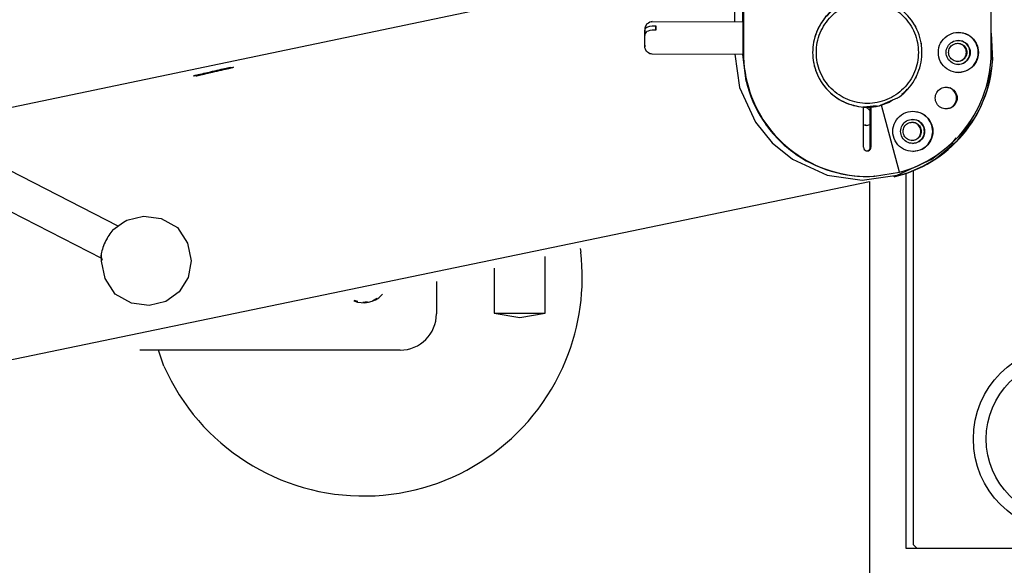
# Model space of a CAD drawing. Extents: x -1765 to 4890, y -3431 to 1272.
# Tile 9 of 111: x -1319 to -1251, y -1239 to -1201. Entities that reach past the tile are written whole.
import ezdxf

# ---------------------------------------------------------------- set-up
doc = ezdxf.new("R2010")
doc.units = 0
doc.layers.get('0').update_dxf_attribs({"linetype": 'CONTINUOUS'})
doc.layers.add('1', color=7, linetype='CONTINUOUS')

# ---------------------------------------------------------------- blocks, each defined once
blk = doc.blocks.new('CTH', base_point=(-1401.584, -1249.781))
at = {"color": 5, "linetype": 'CONTINUOUS'}
for p, q in [((-1269.089, -1192.807), (-1269.089, -1203.678)), ((-1252.094, -1203.678), (-1252.094, -1192.682)), ((-1269.687, -1201.567), (-1269.687, -1197.137)), ((-1269.13, -1201.565), (-1269.13, -1197.138)), ((-1275.853, -1201.997), (-1275.857, -1202.057)), ((-1275.828, -1201.947), (-1275.853, -1201.997)), ((-1275.832, -1202.081), (-1275.77, -1202)), ((-1275.735, -1201.744), (-1275.828, -1201.947)), ((-1275.77, -1202), (-1275.708, -1201.953)), ((-1275.608, -1201.665), (-1275.735, -1201.744)), ((-1275.708, -1201.953), (-1275.632, -1201.914)), ((-1275.632, -1201.914), (-1275.498, -1201.875)), ((-1275.498, -1201.594), (-1275.608, -1201.665)), ((-1275.409, -1201.581), (-1275.498, -1201.594)), ((-1275.498, -1201.875), (-1275.351, -1201.861)), ((-1275.356, -1201.565), (-1275.409, -1201.581)), ((-1275.36, -1201.59), (-1269.108, -1201.565)), ((-1275.36, -1201.59), (-1275.356, -1201.565)), ((-1275.351, -1201.861), (-1275.101, -1201.861)), ((-1275.101, -1201.861), (-1275.104, -1202.161)), ((-1257.377, -1201.788), (-1257.294, -1201.894)), ((-1257.294, -1201.894), (-1257.258, -1202)), ((-1275.854, -1202.17), (-1275.862, -1202.887)), ((-1275.86, -1202.174), (-1275.862, -1202.359)), ((-1275.862, -1202.359), (-1275.862, -1202.836)), ((-1275.859, -1202.137), (-1275.86, -1202.174)), ((-1275.86, -1203.187), (-1275.852, -1202.47)), ((-1275.857, -1202.057), (-1275.859, -1202.137)), ((-1275.854, -1202.17), (-1275.832, -1202.081)), ((-1275.831, -1202.381), (-1275.852, -1202.47)), ((-1275.768, -1202.299), (-1275.831, -1202.381)), ((-1275.706, -1202.252), (-1275.768, -1202.299)), ((-1275.63, -1202.214), (-1275.706, -1202.252)), ((-1275.496, -1202.174), (-1275.63, -1202.214)), ((-1275.349, -1202.161), (-1275.496, -1202.174)), ((-1275.099, -1202.161), (-1275.349, -1202.161)), ((-1253.83, -1202.408), (-1254.35, -1202.305)), ((-1252.094, -1202.352), (-1251.995, -1204.238)), ((-1251.997, -1204.246), (-1252.094, -1202.395)), ((-1275.862, -1202.836), (-1275.862, -1202.887)), ((-1275.857, -1202.911), (-1275.862, -1202.887)), ((-1275.859, -1203.218), (-1275.86, -1203.187)), ((-1275.859, -1203.224), (-1275.859, -1203.218)), ((-1275.858, -1203.295), (-1275.859, -1203.224)), ((-1275.856, -1203.328), (-1275.858, -1203.295)), ((-1275.855, -1203.32), (-1275.856, -1203.328)), ((-1275.853, -1203.365), (-1275.855, -1203.32)), ((-1275.811, -1203.445), (-1275.853, -1203.365)), ((-1256.912, -1203.006), (-1256.894, -1203.061)), ((-1256.894, -1203.061), (-1256.894, -1203.14)), ((-1254.181, -1203.101), (-1254.403, -1203.057)), ((-1254.058, -1202.916), (-1254.365, -1202.855)), ((-1275.735, -1203.614), (-1275.811, -1203.445)), ((-1275.601, -1203.697), (-1275.735, -1203.614)), ((-1275.498, -1203.764), (-1275.601, -1203.697)), ((-1275.409, -1203.776), (-1275.498, -1203.764)), ((-1275.359, -1203.792), (-1275.409, -1203.776)), ((-1275.355, -1203.767), (-1275.359, -1203.792)), ((-1275.355, -1203.767), (-1269.111, -1203.792)), ((-1269.672, -1203.79), (-1269.35, -1206.085)), ((-1268.901, -1205.638), (-1269.117, -1203.792)), ((-1254.403, -1204.3), (-1254.181, -1204.255)), ((-1254.365, -1204.501), (-1254.058, -1204.44)), ((-1252.353, -1206.195), (-1252.026, -1204.585)), ((-1252.026, -1204.585), (-1251.997, -1204.246)), ((-1257.222, -1205.253), (-1257.294, -1205.462)), ((-1254.35, -1205.051), (-1253.83, -1204.948)), ((-1269.35, -1206.085), (-1268.262, -1208.465)), ((-1257.294, -1205.462), (-1257.351, -1205.536)), ((-1255.202, -1206.057), (-1254.937, -1206.109)), ((-1258.052, -1206.436), (-1258.229, -1206.552)), ((-1258.096, -1206.436), (-1258.141, -1206.466)), ((-1258.05, -1206.377), (-1258.096, -1206.436)), ((-1257.869, -1206.201), (-1258.052, -1206.436)), ((-1252.791, -1207.36), (-1252.371, -1206.263)), ((-1252.371, -1206.263), (-1252.353, -1206.195)), ((-1260.904, -1207.409), (-1260.376, -1207.355)), ((-1260.842, -1210.176), (-1260.842, -1207.419)), ((-1260.826, -1207.426), (-1260.842, -1207.423)), ((-1260.754, -1207.436), (-1260.842, -1207.433)), ((-1260.82, -1207.436), (-1260.842, -1207.435)), ((-1259.98, -1207.34), (-1260.826, -1207.426)), ((-1260.342, -1207.419), (-1260.384, -1207.419)), ((-1260.384, -1210.176), (-1260.384, -1207.419)), ((-1260.342, -1207.419), (-1260.342, -1210.176)), ((-1260.324, -1207.414), (-1259.874, -1207.336)), ((-1258.548, -1206.822), (-1259.746, -1207.331)), ((-1259.677, -1207.302), (-1259.663, -1207.299)), ((-1259.129, -1207.111), (-1259.665, -1207.299)), ((-1259.663, -1207.299), (-1259.665, -1207.299)), ((-1258.393, -1211.886), (-1259.622, -1207.299)), ((-1259.622, -1207.299), (-1259.621, -1207.299)), ((-1259.085, -1207.111), (-1259.621, -1207.299)), ((-1258.392, -1211.886), (-1259.621, -1207.299)), ((-1259.372, -1207.188), (-1259.386, -1207.202)), ((-1259.115, -1207.102), (-1259.145, -1207.101)), ((-1258.944, -1206.991), (-1259.129, -1207.111)), ((-1258.82, -1206.938), (-1259.085, -1207.111)), ((-1253.167, -1208.079), (-1252.791, -1207.36)), ((-1260.384, -1207.691), (-1260.532, -1207.535)), ((-1256.954, -1207.819), (-1257.474, -1207.716)), ((-1254.937, -1207.495), (-1255.202, -1207.548)), ((-1254.398, -1209.718), (-1253.203, -1208.131)), ((-1253.203, -1208.131), (-1253.167, -1208.079)), ((-1268.262, -1208.465), (-1267.126, -1209.863)), ((-1260.842, -1208.635), (-1260.635, -1208.677)), ((-1260.789, -1208.646), (-1260.666, -1208.636)), ((-1260.635, -1208.677), (-1260.384, -1208.627)), ((-1257.304, -1208.512), (-1257.527, -1208.468)), ((-1257.182, -1208.327), (-1257.489, -1208.266)), ((-1311.978, -1215.578), (-1324.308, -1209.265)), ((-1267.126, -1209.863), (-1265.727, -1210.999)), ((-1257.527, -1209.711), (-1257.304, -1209.666)), ((-1257.489, -1209.912), (-1257.182, -1209.851)), ((-1256.154, -1210.999), (-1254.755, -1209.863)), ((-1255.939, -1210.996), (-1254.416, -1209.737)), ((-1254.755, -1209.863), (-1254.49, -1209.536)), ((-1254.416, -1209.737), (-1254.398, -1209.718)), ((-1260.613, -1210.422), (-1260.538, -1210.407)), ((-1257.474, -1210.462), (-1256.954, -1210.359)), ((-1325.684, -1211.343), (-1313.119, -1217.789)), ((-1265.727, -1210.999), (-1263.347, -1212.088)), ((-1258.534, -1212.088), (-1256.154, -1210.999)), ((-1257.772, -1211.911), (-1256.725, -1211.457)), ((-1256.725, -1211.457), (-1255.971, -1211.02)), ((-1255.971, -1211.02), (-1255.939, -1210.996)), ((-1263.347, -1212.088), (-1260.94, -1212.425)), ((-1260.94, -1212.425), (-1258.534, -1212.088)), ((-1260.098, -1212.161), (-1260.14, -1212.161)), ((-1260.098, -1212.161), (-1258.393, -1211.886)), ((-1258.745, -1212.197), (-1257.772, -1211.911)), ((-1258.393, -1211.886), (-1258.392, -1211.886)), ((-1258.757, -1212.201), (-1258.745, -1212.197)), ((-1312.326, -1215.837), (-1311.616, -1215.309)), ((-1311.616, -1215.309), (-1311.483, -1215.247)), ((-1311.483, -1215.247), (-1311.38, -1215.185)), ((-1311.38, -1215.185), (-1310.241, -1214.906)), ((-1310.241, -1214.906), (-1309.029, -1215.069)), ((-1309.029, -1215.069), (-1307.911, -1215.683)), ((-1307.911, -1215.683), (-1307.221, -1216.756)), ((-1312.728, -1216.462), (-1312.736, -1216.477)), ((-1312.706, -1216.427), (-1312.728, -1216.462)), ((-1307.221, -1216.756), (-1306.973, -1217.953)), ((-1313.135, -1217.652), (-1313.136, -1217.571)), ((-1280.285, -1217.114), (-1280.24, -1217.366)), ((-1313.107, -1217.887), (-1313.135, -1217.652)), ((-1313.109, -1217.981), (-1313.107, -1217.887)), ((-1312.862, -1219.179), (-1313.109, -1217.981)), ((-1306.973, -1217.953), (-1307.173, -1219.109)), ((-1282.683, -1221.547), (-1282.683, -1217.667)), ((-1286.182, -1218.475), (-1286.182, -1221.547)), ((-1312.172, -1220.252), (-1312.862, -1219.179)), ((-1307.173, -1219.109), (-1307.776, -1220.08)), ((-1290.138, -1219.388), (-1290.138, -1221.586)), ((-1311.053, -1220.865), (-1312.172, -1220.252)), ((-1307.776, -1220.08), (-1308.702, -1220.749)), ((-1293.846, -1220.244), (-1293.899, -1220.324)), ((-1309.842, -1221.029), (-1311.053, -1220.865)), ((-1308.702, -1220.749), (-1309.842, -1221.029)), ((-1295.532, -1220.758), (-1295.777, -1220.69)), ((-1295.615, -1220.735), (-1295.555, -1220.753)), ((-1294.862, -1220.782), (-1295.199, -1220.824)), ((-1294.948, -1220.793), (-1294.886, -1220.787)), ((-1294.234, -1220.548), (-1294.53, -1220.716)), ((-1294.31, -1220.591), (-1294.255, -1220.562)), ((-1286.182, -1221.547), (-1284.433, -1221.847)), ((-1286.182, -1221.547), (-1282.816, -1221.547)), ((-1284.433, -1221.847), (-1282.683, -1221.547)), ((-1282.816, -1221.547), (-1282.683, -1221.547)), ((-1292.637, -1224.086), (-1310.482, -1224.085)), ((-1308.834, -1225.188), (-1309.211, -1224.085))]:
    blk.add_line(p, q, dxfattribs=at)
at = {"color": 4, "linetype": 'CONTINUOUS'}
for p, q in [((-1257.941, -1211.962), (-1257.941, -1237.667)), ((-1257.442, -1211.768), (-1257.442, -1237.417)), ((-1260.441, -1212.532), (-1260.441, -1275.654)), ((-1257.941, -1237.667), (-1257.192, -1237.667)), ((-1257.442, -1237.417), (-1257.192, -1237.667)), ((-1257.192, -1237.667), (-1151.726, -1237.667)), ((-1257.192, -1237.667), (-1151.726, -1237.667))]:
    blk.add_line(p, q, dxfattribs=at)
for radius in [6.373, 5.498]:
    blk.add_circle((-1246.945, -1230.169), radius, dxfattribs=at)
at = {"color": 5, "linetype": 'CONTINUOUS'}
for centre, radius, start, end in [((-1295.136, -1219.087), 14.995, -22.24901, 6.58967), ((-1295.136, -1219.087), 1.749, -112.50195, -45.00226), ((-1292.637, -1221.586), 2.499, -90.00221, -0.00239), ((-1295.136, -1219.087), 14.995, -155.99095, -22.24898)]:
    blk.add_arc(centre, radius, start, end, dxfattribs=at)
for points, knots in [([(-1260.132, -1199.957), (-1260.615, -1199.898), (-1261.104, -1199.933), (-1262.042, -1200.189), (-1262.482, -1200.406), (-1263.254, -1200.997), (-1263.579, -1201.365), (-1264.07, -1202.204), (-1264.232, -1202.668), (-1264.369, -1203.63), (-1264.343, -1204.121), (-1264.106, -1205.064), (-1263.897, -1205.508), (-1263.321, -1206.291), (-1262.959, -1206.623), (-1262.13, -1207.13), (-1261.67, -1207.301), (-1260.71, -1207.456), (-1260.22, -1207.44), (-1259.746, -1207.331)], [0, 0, 0, 0, 1, 1, 2, 2, 3, 3, 4, 4, 5, 5, 6, 6, 7, 7, 8, 8, 9, 9, 9, 9]), ([(-1260.842, -1199.938), (-1261.312, -1199.969), (-1261.772, -1200.089), (-1262.624, -1200.493), (-1263.008, -1200.773), (-1263.652, -1201.461), (-1263.906, -1201.863), (-1264.252, -1202.74), (-1264.341, -1203.207), (-1264.341, -1204.149), (-1264.252, -1204.616), (-1263.906, -1205.493), (-1263.652, -1205.895), (-1263.008, -1206.583), (-1262.624, -1206.864), (-1261.772, -1207.267), (-1261.312, -1207.387), (-1260.842, -1207.419)], [0, 0, 0, 0, 1, 1, 2, 2, 3, 3, 4, 4, 5, 5, 6, 6, 7, 7, 8, 8, 8, 8]), ([(-1258.548, -1206.822), (-1258.119, -1206.544), (-1257.752, -1206.181), (-1257.186, -1205.331), (-1256.993, -1204.853), (-1256.81, -1203.848), (-1256.822, -1203.333), (-1257.051, -1202.337), (-1257.267, -1201.869), (-1257.872, -1201.046), (-1258.255, -1200.701), (-1259.137, -1200.185), (-1259.625, -1200.02), (-1260.132, -1199.957)], [0, 0, 0, 0, 1, 1, 2, 2, 3, 3, 4, 4, 5, 5, 6, 6, 6, 6]), ([(-1260.587, -1207.177), (-1260.127, -1207.177), (-1259.672, -1207.086), (-1258.823, -1206.735), (-1258.438, -1206.477), (-1257.788, -1205.827), (-1257.53, -1205.441), (-1257.179, -1204.592), (-1257.088, -1204.137), (-1257.088, -1203.218), (-1257.179, -1202.763), (-1257.53, -1201.915), (-1257.788, -1201.529), (-1258.438, -1200.879), (-1258.824, -1200.621), (-1259.673, -1200.27), (-1260.128, -1200.179), (-1261.047, -1200.179), (-1261.502, -1200.27), (-1262.351, -1200.622), (-1262.736, -1200.879), (-1263.386, -1201.529), (-1263.644, -1201.915), (-1263.995, -1202.764), (-1264.086, -1203.219), (-1264.086, -1204.138), (-1263.995, -1204.593), (-1263.643, -1205.442), (-1263.386, -1205.828), (-1262.736, -1206.477), (-1262.35, -1206.735), (-1261.501, -1207.087), (-1261.046, -1207.177), (-1260.587, -1207.177)], [0, 0, 0, 0, 1, 1, 2, 2, 3, 3, 4, 4, 5, 5, 6, 6, 7, 7, 8, 8, 9, 9, 10, 10, 11, 11, 12, 12, 13, 13, 14, 14, 15, 15, 16, 16, 16, 16]), ([(-1269.1, -1202.397), (-1269.101, -1202.254), (-1269.101, -1202.12), (-1269.103, -1201.884), (-1269.104, -1201.784), (-1269.106, -1201.635), (-1269.107, -1201.585), (-1269.108, -1201.565)], [0, 0, 0, 0, 1, 1, 2, 2, 3, 3, 3, 3]), ([(-1275.859, -1202.074), (-1275.859, -1202.095), (-1275.86, -1202.134), (-1275.861, -1202.242), (-1275.862, -1202.309), (-1275.862, -1202.462), (-1275.863, -1202.546), (-1275.863, -1202.719), (-1275.863, -1202.806), (-1275.862, -1202.887)], [0, 0, 0, 0, 1, 1, 2, 2, 3, 3, 4, 4, 4, 4]), ([(-1269.111, -1203.792), (-1269.11, -1203.818), (-1269.108, -1203.798), (-1269.105, -1203.671), (-1269.104, -1203.565), (-1269.101, -1203.289), (-1269.101, -1203.123), (-1269.1, -1202.764), (-1269.1, -1202.576), (-1269.1, -1202.397)], [0, 0, 0, 0, 1, 1, 2, 2, 3, 3, 4, 4, 4, 4]), ([(-1254.343, -1205.053), (-1254.121, -1205.053), (-1253.902, -1204.999), (-1253.508, -1204.792), (-1253.339, -1204.642), (-1253.086, -1204.276), (-1253.006, -1204.065), (-1252.952, -1203.623), (-1252.979, -1203.399), (-1253.137, -1202.983), (-1253.265, -1202.797), (-1253.599, -1202.502), (-1253.798, -1202.397), (-1254.231, -1202.29), (-1254.456, -1202.29), (-1254.888, -1202.397), (-1255.088, -1202.502), (-1255.421, -1202.797), (-1255.55, -1202.983), (-1255.708, -1203.399), (-1255.735, -1203.623), (-1255.681, -1204.065), (-1255.601, -1204.276), (-1255.348, -1204.642), (-1255.179, -1204.792), (-1254.785, -1204.999), (-1254.566, -1205.053), (-1254.343, -1205.053)], [0, 0, 0, 0, 1, 1, 2, 2, 3, 3, 4, 4, 5, 5, 6, 6, 7, 7, 8, 8, 9, 9, 10, 10, 11, 11, 12, 12, 13, 13, 13, 13]), ([(-1253.83, -1204.948), (-1253.63, -1204.865), (-1253.452, -1204.736), (-1253.17, -1204.406), (-1253.071, -1204.21), (-1252.969, -1203.788), (-1252.969, -1203.568), (-1253.071, -1203.146), (-1253.17, -1202.95), (-1253.452, -1202.621), (-1253.63, -1202.491), (-1253.83, -1202.408)], [0, 0, 0, 0, 1, 1, 2, 2, 3, 3, 4, 4, 5, 5, 5, 5]), ([(-1254.356, -1204.503), (-1254.212, -1204.503), (-1254.069, -1204.465), (-1253.819, -1204.32), (-1253.715, -1204.216), (-1253.57, -1203.965), (-1253.532, -1203.823), (-1253.532, -1203.533), (-1253.57, -1203.391), (-1253.715, -1203.14), (-1253.819, -1203.036), (-1254.07, -1202.892), (-1254.212, -1202.853), (-1254.501, -1202.853), (-1254.644, -1202.892), (-1254.894, -1203.036), (-1254.998, -1203.14), (-1255.143, -1203.391), (-1255.181, -1203.533), (-1255.181, -1203.823), (-1255.143, -1203.965), (-1254.998, -1204.216), (-1254.894, -1204.32), (-1254.643, -1204.465), (-1254.501, -1204.503), (-1254.356, -1204.503)], [0, 0, 0, 0, 1, 1, 2, 2, 3, 3, 4, 4, 5, 5, 6, 6, 7, 7, 8, 8, 9, 9, 10, 10, 11, 11, 12, 12, 12, 12]), ([(-1254.387, -1204.303), (-1254.277, -1204.303), (-1254.17, -1204.274), (-1253.98, -1204.164), (-1253.901, -1204.086), (-1253.791, -1203.896), (-1253.762, -1203.788), (-1253.762, -1203.568), (-1253.791, -1203.461), (-1253.901, -1203.271), (-1253.98, -1203.192), (-1254.17, -1203.082), (-1254.277, -1203.053), (-1254.497, -1203.053), (-1254.604, -1203.082), (-1254.794, -1203.192), (-1254.873, -1203.271), (-1254.983, -1203.461), (-1255.012, -1203.569), (-1255.012, -1203.788), (-1254.983, -1203.896), (-1254.873, -1204.086), (-1254.794, -1204.164), (-1254.604, -1204.274), (-1254.497, -1204.303), (-1254.387, -1204.303)], [0, 0, 0, 0, 1, 1, 2, 2, 3, 3, 4, 4, 5, 5, 6, 6, 7, 7, 8, 8, 9, 9, 10, 10, 11, 11, 12, 12, 12, 12]), ([(-1253.843, -1203.917), (-1253.801, -1203.816), (-1253.786, -1203.705), (-1253.815, -1203.488), (-1253.857, -1203.385), (-1253.991, -1203.211), (-1254.079, -1203.143), (-1254.181, -1203.101)], [0, 0, 0, 0, 1, 1, 2, 2, 3, 3, 3, 3]), ([(-1253.612, -1203.994), (-1253.557, -1203.86), (-1253.537, -1203.714), (-1253.575, -1203.427), (-1253.632, -1203.291), (-1253.808, -1203.061), (-1253.925, -1202.972), (-1254.058, -1202.916)], [0, 0, 0, 0, 1, 1, 2, 2, 3, 3, 3, 3]), ([(-1269.089, -1203.678), (-1269.089, -1204.603), (-1268.938, -1205.522), (-1268.346, -1207.274), (-1267.909, -1208.096), (-1266.787, -1209.567), (-1266.11, -1210.206), (-1264.577, -1211.24), (-1263.731, -1211.628), (-1261.947, -1212.117), (-1261.021, -1212.215), (-1260.098, -1212.161)], [0, 0, 0, 0, 1, 1, 2, 2, 3, 3, 4, 4, 5, 5, 5, 5]), ([(-1258.392, -1211.886), (-1257.495, -1211.645), (-1256.643, -1211.259), (-1255.098, -1210.227), (-1254.416, -1209.588), (-1253.285, -1208.114), (-1252.844, -1207.289), (-1252.247, -1205.53), (-1252.094, -1204.607), (-1252.094, -1203.678)], [0, 0, 0, 0, 1, 1, 2, 2, 3, 3, 4, 4, 4, 4]), ([(-1254.181, -1204.255), (-1254.105, -1204.224), (-1254.036, -1204.178), (-1253.92, -1204.062), (-1253.874, -1203.993), (-1253.843, -1203.917)], [0, 0, 0, 0, 1, 1, 2, 2, 2, 2]), ([(-1254.058, -1204.44), (-1253.958, -1204.399), (-1253.867, -1204.338), (-1253.714, -1204.185), (-1253.653, -1204.094), (-1253.612, -1203.994)], [0, 0, 0, 0, 1, 1, 2, 2, 2, 2]), ([(-1304.238, -1204.698), (-1304.238, -1204.697), (-1304.288, -1204.708), (-1304.481, -1204.752), (-1304.62, -1204.784), (-1304.961, -1204.862), (-1305.157, -1204.907), (-1305.568, -1205.002), (-1305.777, -1205.05), (-1306.164, -1205.14), (-1306.337, -1205.18), (-1306.611, -1205.244), (-1306.708, -1205.267), (-1306.807, -1205.291), (-1306.807, -1205.291), (-1306.708, -1205.269), (-1306.61, -1205.247), (-1306.336, -1205.184), (-1306.163, -1205.144), (-1305.776, -1205.055), (-1305.567, -1205.007), (-1305.156, -1204.912), (-1304.96, -1204.867), (-1304.619, -1204.788), (-1304.48, -1204.755), (-1304.288, -1204.71), (-1304.238, -1204.698), (-1304.238, -1204.698)], [0, 0, 0, 0, 1, 1, 2, 2, 3, 3, 4, 4, 5, 5, 6, 6, 7, 7, 8, 8, 9, 9, 10, 10, 11, 11, 12, 12, 13, 13, 13, 13]), ([(-1304.064, -1204.698), (-1304.064, -1204.697), (-1304.114, -1204.708), (-1304.307, -1204.752), (-1304.446, -1204.784), (-1304.787, -1204.862), (-1304.983, -1204.907), (-1305.394, -1205.002), (-1305.602, -1205.05), (-1305.989, -1205.14), (-1306.162, -1205.18), (-1306.436, -1205.244), (-1306.534, -1205.267), (-1306.633, -1205.291), (-1306.633, -1205.291), (-1306.534, -1205.269), (-1306.436, -1205.247), (-1306.161, -1205.184), (-1305.988, -1205.144), (-1305.601, -1205.055), (-1305.393, -1205.007), (-1304.982, -1204.912), (-1304.786, -1204.867), (-1304.445, -1204.788), (-1304.306, -1204.755), (-1304.114, -1204.71), (-1304.063, -1204.698), (-1304.064, -1204.698)], [0, 0, 0, 0, 1, 1, 2, 2, 3, 3, 4, 4, 5, 5, 6, 6, 7, 7, 8, 8, 9, 9, 10, 10, 11, 11, 12, 12, 13, 13, 13, 13]), ([(-1258.757, -1212.201), (-1257.846, -1211.991), (-1256.975, -1211.636), (-1255.377, -1210.663), (-1254.662, -1210.052), (-1253.452, -1208.627), (-1252.965, -1207.822), (-1252.264, -1206.088), (-1252.055, -1205.171), (-1251.995, -1204.238)], [0, 0, 0, 0, 1, 1, 2, 2, 3, 3, 4, 4, 4, 4]), ([(-1268.901, -1205.638), (-1268.673, -1206.602), (-1268.277, -1207.519), (-1267.188, -1209.176), (-1266.503, -1209.902), (-1264.913, -1211.086), (-1264.02, -1211.534), (-1262.121, -1212.103), (-1261.129, -1212.219), (-1260.14, -1212.161)], [0, 0, 0, 0, 1, 1, 2, 2, 3, 3, 4, 4, 4, 4]), ([(-1255.18, -1206.052), (-1255.312, -1206.052), (-1255.441, -1206.087), (-1255.669, -1206.219), (-1255.764, -1206.313), (-1255.896, -1206.541), (-1255.93, -1206.671), (-1255.93, -1206.934), (-1255.895, -1207.063), (-1255.764, -1207.291), (-1255.669, -1207.386), (-1255.441, -1207.517), (-1255.312, -1207.552), (-1255.049, -1207.552), (-1254.919, -1207.517), (-1254.692, -1207.386), (-1254.597, -1207.291), (-1254.465, -1207.063), (-1254.431, -1206.934), (-1254.431, -1206.67), (-1254.465, -1206.541), (-1254.597, -1206.313), (-1254.692, -1206.219), (-1254.92, -1206.087), (-1255.049, -1206.052), (-1255.18, -1206.052)], [0, 0, 0, 0, 1, 1, 2, 2, 3, 3, 4, 4, 5, 5, 6, 6, 7, 7, 8, 8, 9, 9, 10, 10, 11, 11, 12, 12, 12, 12]), ([(-1254.531, -1206.515), (-1254.569, -1206.424), (-1254.624, -1206.342), (-1254.764, -1206.202), (-1254.846, -1206.147), (-1254.937, -1206.109)], [0, 0, 0, 0, 1, 1, 2, 2, 2, 2]), ([(-1254.937, -1207.495), (-1254.816, -1207.444), (-1254.709, -1207.363), (-1254.549, -1207.154), (-1254.498, -1207.03), (-1254.464, -1206.77), (-1254.481, -1206.637), (-1254.531, -1206.515)], [0, 0, 0, 0, 1, 1, 2, 2, 3, 3, 3, 3]), ([(-1257.467, -1210.464), (-1257.245, -1210.464), (-1257.025, -1210.41), (-1256.631, -1210.203), (-1256.462, -1210.053), (-1256.21, -1209.687), (-1256.13, -1209.476), (-1256.076, -1209.034), (-1256.103, -1208.81), (-1256.261, -1208.393), (-1256.389, -1208.208), (-1256.722, -1207.913), (-1256.922, -1207.808), (-1257.354, -1207.701), (-1257.58, -1207.701), (-1258.012, -1207.808), (-1258.212, -1207.913), (-1258.545, -1208.208), (-1258.674, -1208.394), (-1258.831, -1208.81), (-1258.859, -1209.034), (-1258.805, -1209.476), (-1258.725, -1209.687), (-1258.472, -1210.053), (-1258.303, -1210.203), (-1257.909, -1210.41), (-1257.69, -1210.464), (-1257.467, -1210.464)], [0, 0, 0, 0, 1, 1, 2, 2, 3, 3, 4, 4, 5, 5, 6, 6, 7, 7, 8, 8, 9, 9, 10, 10, 11, 11, 12, 12, 13, 13, 13, 13]), ([(-1256.21, -1209.615), (-1256.141, -1209.448), (-1256.106, -1209.27), (-1256.106, -1208.909), (-1256.141, -1208.73), (-1256.28, -1208.396), (-1256.381, -1208.245), (-1256.636, -1207.989), (-1256.788, -1207.888), (-1256.954, -1207.819)], [0, 0, 0, 0, 1, 1, 2, 2, 3, 3, 4, 4, 4, 4]), ([(-1257.48, -1209.914), (-1257.336, -1209.914), (-1257.193, -1209.876), (-1256.943, -1209.731), (-1256.838, -1209.627), (-1256.694, -1209.376), (-1256.656, -1209.234), (-1256.656, -1208.944), (-1256.694, -1208.802), (-1256.839, -1208.551), (-1256.943, -1208.447), (-1257.193, -1208.302), (-1257.336, -1208.264), (-1257.625, -1208.264), (-1257.767, -1208.302), (-1258.018, -1208.447), (-1258.122, -1208.551), (-1258.267, -1208.802), (-1258.305, -1208.944), (-1258.305, -1209.234), (-1258.267, -1209.376), (-1258.122, -1209.627), (-1258.018, -1209.731), (-1257.767, -1209.876), (-1257.625, -1209.914), (-1257.48, -1209.914)], [0, 0, 0, 0, 1, 1, 2, 2, 3, 3, 4, 4, 5, 5, 6, 6, 7, 7, 8, 8, 9, 9, 10, 10, 11, 11, 12, 12, 12, 12]), ([(-1257.511, -1209.714), (-1257.401, -1209.714), (-1257.293, -1209.685), (-1257.103, -1209.575), (-1257.025, -1209.496), (-1256.915, -1209.306), (-1256.886, -1209.199), (-1256.886, -1208.979), (-1256.915, -1208.872), (-1257.025, -1208.682), (-1257.104, -1208.603), (-1257.294, -1208.493), (-1257.401, -1208.464), (-1257.621, -1208.464), (-1257.728, -1208.493), (-1257.918, -1208.603), (-1257.997, -1208.682), (-1258.107, -1208.872), (-1258.136, -1208.979), (-1258.136, -1209.199), (-1258.107, -1209.307), (-1257.997, -1209.496), (-1257.918, -1209.575), (-1257.728, -1209.685), (-1257.62, -1209.714), (-1257.511, -1209.714)], [0, 0, 0, 0, 1, 1, 2, 2, 3, 3, 4, 4, 5, 5, 6, 6, 7, 7, 8, 8, 9, 9, 10, 10, 11, 11, 12, 12, 12, 12]), ([(-1256.966, -1209.328), (-1256.924, -1209.227), (-1256.91, -1209.116), (-1256.938, -1208.899), (-1256.981, -1208.796), (-1257.115, -1208.622), (-1257.203, -1208.554), (-1257.304, -1208.512)], [0, 0, 0, 0, 1, 1, 2, 2, 3, 3, 3, 3]), ([(-1256.736, -1209.405), (-1256.68, -1209.271), (-1256.661, -1209.125), (-1256.699, -1208.838), (-1256.755, -1208.702), (-1256.932, -1208.472), (-1257.048, -1208.382), (-1257.182, -1208.327)], [0, 0, 0, 0, 1, 1, 2, 2, 3, 3, 3, 3]), ([(-1257.304, -1209.666), (-1257.229, -1209.635), (-1257.16, -1209.589), (-1257.044, -1209.473), (-1256.998, -1209.404), (-1256.966, -1209.328)], [0, 0, 0, 0, 1, 1, 2, 2, 2, 2]), ([(-1257.182, -1209.851), (-1257.082, -1209.81), (-1256.991, -1209.749), (-1256.838, -1209.596), (-1256.777, -1209.505), (-1256.736, -1209.405)], [0, 0, 0, 0, 1, 1, 2, 2, 2, 2]), ([(-1256.954, -1210.359), (-1256.788, -1210.29), (-1256.636, -1210.189), (-1256.381, -1209.933), (-1256.28, -1209.782), (-1256.21, -1209.615)], [0, 0, 0, 0, 1, 1, 2, 2, 2, 2]), ([(-1260.842, -1210.176), (-1260.842, -1210.229), (-1260.825, -1210.28), (-1260.763, -1210.366), (-1260.72, -1210.397), (-1260.619, -1210.43), (-1260.565, -1210.43), (-1260.465, -1210.397), (-1260.421, -1210.366), (-1260.359, -1210.28), (-1260.342, -1210.229), (-1260.342, -1210.176)], [0, 0, 0, 0, 1, 1, 2, 2, 3, 3, 4, 4, 5, 5, 5, 5]), ([(-1260.538, -1210.407), (-1260.492, -1210.388), (-1260.453, -1210.356), (-1260.398, -1210.274), (-1260.384, -1210.225), (-1260.384, -1210.176)], [0, 0, 0, 0, 1, 1, 2, 2, 2, 2]), ([(-1312.326, -1215.837), (-1312.422, -1215.942), (-1312.52, -1216.072), (-1312.707, -1216.363), (-1312.794, -1216.521), (-1312.946, -1216.845), (-1313.009, -1217.008), (-1313.1, -1217.313), (-1313.128, -1217.452), (-1313.136, -1217.571)], [0, 0, 0, 0, 1, 1, 2, 2, 3, 3, 4, 4, 4, 4]), ([(-1313.136, -1217.571), (-1313.141, -1217.652), (-1313.138, -1217.723), (-1313.112, -1217.837), (-1313.09, -1217.881), (-1313.059, -1217.91)], [0, 0, 0, 0, 1, 1, 2, 2, 2, 2])]:
    blk.add_open_spline(points, degree=3, knots=knots, dxfattribs=at)
for points in [[(-1275.099, -1202.161), (-1275.099, -1202.049), (-1275.1, -1201.948), (-1275.101, -1201.861)], [(-1275.86, -1203.187), (-1275.86, -1203.245), (-1275.859, -1203.283), (-1275.858, -1203.297)], [(-1260.532, -1207.535), (-1260.598, -1207.488), (-1260.674, -1207.454), (-1260.754, -1207.436)], [(-1260.384, -1207.419), (-1260.364, -1207.417), (-1260.344, -1207.416), (-1260.324, -1207.414)], [(-1260.342, -1207.419), (-1260.099, -1207.402), (-1259.858, -1207.362), (-1259.622, -1207.299)], [(-1259.145, -1207.101), (-1259.226, -1207.115), (-1259.303, -1207.145), (-1259.372, -1207.188)], [(-1258.757, -1212.201), (-1258.756, -1212.201), (-1258.759, -1212.186), (-1258.765, -1212.157)]]:
    blk.add_open_spline(points, degree=3, dxfattribs=at)
at = {"layer": '1', "color": 5, "linetype": 'CONTINUOUS'}
for p, q in [((-1275.954, -1198.389), (-1324.965, -1208.652)), ((-1333.428, -1227.671), (-1260.441, -1212.532))]:
    blk.add_line(p, q, dxfattribs=at)

msp = doc.modelspace()

# ---------------------------------------------------------------- block references
msp.add_blockref('CTH', (-1401.584, -1249.781))

doc.saveas('drawing.dxf')
